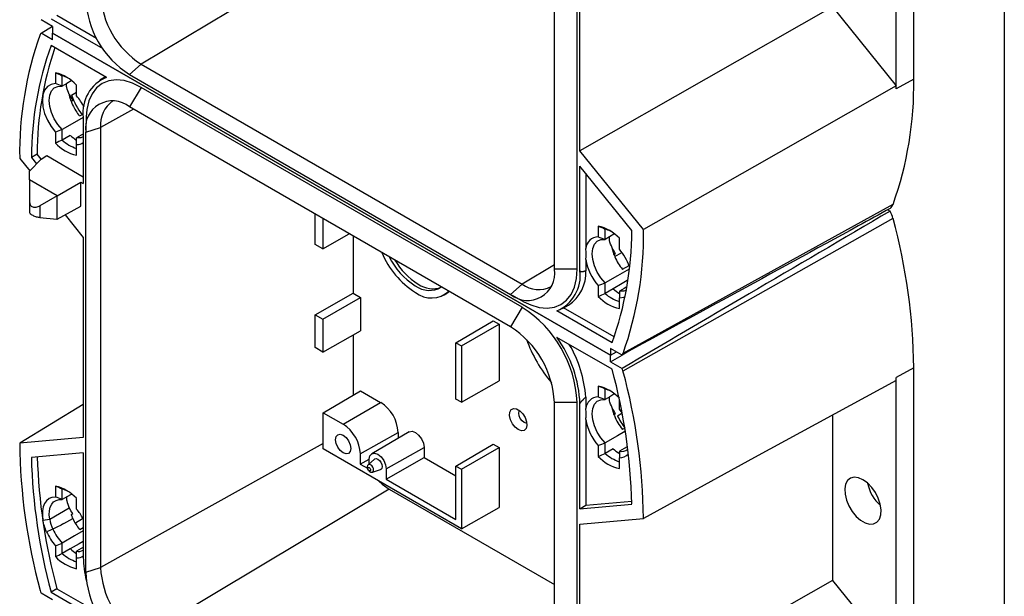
# Model space of a CAD drawing. Header units: millimetres. Extents: x 19 to 819, y 19 to 629.
# Tile 17 of 18: x 699 to 819, y 427 to 498. Entities that reach past the tile are written whole.
import ezdxf

# ---------------------------------------------------------------- set-up
doc = ezdxf.new("R2010")
doc.units = ezdxf.units.MM
doc.header["$LTSCALE"] = 3
doc.linetypes.add('SLD-Solid', pattern=[0])
doc.layers.add('TEXT', color=140, linetype='SLD-Solid', lineweight=25)

msp = doc.modelspace()

# ---------------------------------------------------------------- linework, layer by layer
for p, q in [((808.06, 490.83), (808.06, 525.7)), ((805.9, 489.63), (805.9, 524.49)), ((764.06, 467.53), (764.06, 521.42)), ((766.84, 467.56), (766.84, 521.45)), ((743.85, 510.83), (713.45, 492.66)), ((767.19, 482.05), (767.19, 506.55)), ((798.13, 499.66), (767.19, 482.05)), ((798.13, 499.66), (805.9, 489.98)), ((702.63, 497.28), (701.21, 498.09)), ((702.44, 498.2), (708.77, 494.55)), ((703.15, 498.63), (708, 495.82)), ((701.21, 496.46), (702.6, 497.31)), ((702.63, 497.28), (702.63, 496.46)), ((702.63, 495.64), (701.21, 496.46)), ((702.63, 496.46), (770.94, 457.03)), ((702.63, 495.64), (702.63, 496.46)), ((770.94, 457.03), (702.63, 496.46)), ((709.21, 491.03), (702.44, 494.94)), ((712.04, 491.38), (713.45, 492.66)), ((713.45, 492.66), (760.12, 465.72)), ((702.96, 491.59), (702.96, 490.27)), ((703.81, 489.95), (703.81, 491.23)), ((709.09, 491.1), (708.39, 490.67)), ((712.04, 491.38), (758.7, 464.44)), ((808.06, 490.83), (805.9, 489.63)), ((705.55, 488.77), (705.55, 490.1)), ((713.45, 489.81), (712.04, 487.42)), ((760.12, 462.87), (713.45, 489.81)), ((704.95, 488.87), (705.55, 489.22)), ((704.89, 488.12), (705.09, 488.24)), ((712.51, 487.14), (708.5, 484.91)), ((758.7, 460.48), (712.04, 487.42)), ((705.94, 486.3), (706.39, 486.55)), ((706.38, 486.13), (706.38, 478.05)), ((706.73, 486.19), (706.68, 484.53)), ((706.68, 484.33), (708.5, 484.91)), ((708.5, 484.91), (708.5, 431.02)), ((702.96, 484.31), (702.96, 482.98)), ((703.81, 483.34), (703.81, 484.63)), ((704.79, 483.92), (703.81, 483.34)), ((705.55, 483.51), (705.47, 483.46)), ((706.68, 430.43), (706.68, 484.33)), ((705.55, 481.49), (705.55, 482.81)), ((698.6, 481.11), (699.84, 479.57)), ((701.22, 481.03), (699.8, 479.54)), ((700.73, 481.64), (700.02, 481.23)), ((700.02, 481.23), (700.66, 480.44)), ((701.22, 481.03), (700.73, 481.64)), ((701.22, 481.03), (701.92, 481.45)), ((701.92, 481.45), (706.38, 478.87)), ((774.97, 472.38), (767.19, 482.05)), ((767.19, 467.36), (767.19, 480.17)), ((773.55, 472.26), (767.19, 480.17)), ((699.8, 478.5), (699.8, 479.54)), ((767.9, 479.29), (767.9, 470.08)), ((699.8, 478.5), (699.8, 475.77)), ((703.2, 476.54), (699.8, 478.5)), ((703.2, 476.54), (706.1, 478.21)), ((706.1, 475.27), (706.1, 478.21)), ((706.1, 478.21), (706.38, 478.05)), ((703.2, 476.54), (701.06, 475.31)), ((703.2, 473.66), (703.2, 476.54)), ((699.8, 475.77), (699.8, 474.5)), ((701.06, 475.31), (701.06, 473.89)), ((703.2, 473.66), (706.1, 475.27)), ((805.52, 475.48), (772.46, 457.23)), ((701.06, 473.89), (703.16, 473.65)), ((704.16, 474.19), (706.38, 471.43)), ((734.76, 470.58), (734.76, 474.3)), ((804.89, 474.82), (805.17, 474.66)), ((703.2, 473.66), (703.16, 473.65)), ((735.7, 473.75), (735.7, 470.04)), ((769.43, 472.82), (769.43, 471.49)), ((805.52, 473.76), (772.46, 455.07)), ((706.38, 471.43), (706.38, 446.94)), ((735.7, 470.04), (738.95, 471.88)), ((739.44, 471.6), (739.44, 464.59)), ((770.27, 471.17), (770.27, 472.46)), ((735.7, 470.04), (734.76, 470.58)), ((772.02, 470), (772.02, 471.32)), ((771.36, 469.34), (771.56, 469.46)), ((771.46, 469.09), (772.32, 469.6)), ((764.06, 468.08), (760.12, 465.72)), ((767.9, 468.71), (767.9, 467.35)), ((772.41, 467.53), (773.22, 467.99)), ((766.84, 467.56), (764.06, 467.53)), ((758.7, 464.44), (760.12, 465.72)), ((769.43, 465.53), (769.43, 464.21)), ((770.27, 464.57), (770.27, 465.85)), ((734.76, 461.96), (739.44, 464.59)), ((739.44, 464.59), (740.32, 464.08)), ((750.52, 464.35), (750.88, 464.55)), ((751.23, 464.79), (750.88, 464.55)), ((758.88, 464.34), (760.34, 463.55)), ((771.26, 465.14), (770.27, 464.57)), ((735.7, 461.42), (740.32, 464.08)), ((740.32, 464.08), (740.32, 460)), ((765.06, 462.74), (765.77, 463.14)), ((772.02, 462.71), (772.02, 464.04)), ((734.76, 457.93), (734.76, 461.96)), ((734.76, 461.96), (735.7, 461.42)), ((760.12, 462.87), (758.7, 460.48)), ((764.36, 462.46), (771.13, 458.55)), ((771.38, 459.24), (765.18, 462.81)), ((735.7, 461.42), (735.7, 457.38)), ((752.01, 458.54), (756.58, 461.23)), ((752.67, 458.15), (757.29, 460.82)), ((756.58, 461.23), (757.29, 460.82)), ((757.29, 460.82), (757.29, 453.88)), ((735.7, 457.38), (740.32, 460)), ((739.44, 459.5), (739.44, 452.13)), ((752.01, 458.54), (752.67, 458.15)), ((752.01, 451.64), (752.01, 458.54)), ((752.67, 458.15), (752.67, 451.26)), ((771.13, 455.28), (764.36, 459.19)), ((735.7, 457.38), (734.76, 457.93)), ((772.35, 457.03), (770.94, 457.84)), ((770.94, 457.84), (770.94, 457.03)), ((770.94, 457.03), (771.66, 457.43)), ((770.94, 457.03), (771.66, 457.43)), ((770.94, 456.21), (770.94, 457.03)), ((770.94, 456.21), (772.35, 457.03)), ((770.94, 456.21), (772.35, 455.39)), ((808.06, 455.47), (805.9, 454.27)), ((808.06, 420.61), (808.06, 455.47)), ((752.67, 451.26), (757.29, 453.88)), ((805.9, 419.4), (805.9, 454.27)), ((735.74, 449.96), (740.32, 452.65)), ((740.32, 452.65), (742.79, 451.22)), ((769.43, 453.22), (769.43, 451.89)), ((770.28, 451.58), (770.28, 452.86)), ((706.38, 450.98), (698.6, 446.24)), ((738.2, 448.55), (742.79, 451.22)), ((752.67, 451.26), (752.01, 451.64)), ((766.84, 451.23), (764.06, 451.2)), ((764.06, 397.31), (764.06, 451.2)), ((766.84, 397.34), (766.84, 451.23)), ((767.19, 438.21), (767.19, 451.03)), ((767.9, 451.85), (767.9, 450.47)), ((772.02, 450.4), (772.02, 451.56)), ((735.74, 445.52), (735.74, 449.96)), ((735.74, 449.96), (738.2, 448.55)), ((771.36, 449.75), (771.56, 449.86)), ((771.78, 449.6), (772.33, 449.92)), ((772.38, 449.95), (772.02, 450.4)), ((767.9, 449.13), (767.9, 438.63)), ((798.13, 449.67), (798.13, 429.43)), ((740.3, 444.91), (744.92, 447.55)), ((746.28, 447.62), (741.7, 444.94)), ((744.92, 447.55), (744.92, 446.82)), ((772.41, 447.93), (772.68, 448.08)), ((706.38, 446.94), (698.6, 446.24)), ((735.74, 446.2), (708.5, 431.02)), ((752.01, 443.43), (756.58, 446.12)), ((756.58, 446.12), (757.29, 445.71)), ((770.28, 444.97), (770.28, 446.26)), ((706.38, 445.05), (700.02, 444.48)), ((706.38, 445.05), (706.38, 432.24)), ((752.67, 435.74), (735.74, 445.52)), ((740.3, 444.91), (740.3, 443.66)), ((743.48, 443.07), (748.1, 445.71)), ((748.1, 445.71), (748.1, 444.49)), ((752.67, 443.05), (757.29, 445.71)), ((757.29, 445.71), (757.29, 438.36)), ((769.43, 445.94), (769.43, 444.61)), ((771.26, 445.54), (770.28, 444.97)), ((772.02, 445.14), (771.96, 445.1)), ((740.3, 443.66), (741.4, 444.29)), ((740.3, 443.66), (741.17, 443.16)), ((742.02, 444.29), (741.26, 443.6)), ((741.4, 443.72), (741.4, 444.27)), ((743.48, 441.82), (748.1, 444.49)), ((748.1, 444.49), (752.01, 442.23)), ((772.02, 443.12), (772.02, 444.44)), ((741.26, 443.6), (741.25, 443.59)), ((741.77, 442.68), (741.78, 442.69)), ((741.78, 442.69), (742.77, 443)), ((743.48, 443.07), (743.48, 441.82)), ((752.01, 443.43), (752.67, 443.05)), ((752.01, 436.9), (752.01, 443.43)), ((752.67, 443.05), (752.67, 435.74)), ((743.48, 441.82), (752.01, 436.9)), ((702.96, 440.97), (702.96, 439.64)), ((703.81, 439.32), (703.81, 440.61)), ((743.85, 440.61), (713.45, 422.44)), ((743.85, 440.61), (764.06, 428.94)), ((703.8, 439.32), (703.81, 439.32)), ((705.55, 438.14), (705.55, 439.47)), ((767.9, 438.63), (773.54, 439.13)), ((702.28, 436.91), (704.67, 438.3)), ((752.67, 435.74), (757.29, 438.36)), ((767.19, 438.21), (773.55, 438.78)), ((767.19, 438.21), (767.9, 438.63)), ((701.44, 436.8), (702.28, 436.91)), ((704, 436.38), (705.09, 437.01)), ((704.89, 437.49), (705.09, 437.61)), ((705.41, 436.47), (706.3, 436.99)), ((767.19, 436.33), (774.97, 437.02)), ((705.94, 435.67), (706.38, 435.92)), ((767.19, 411.83), (767.19, 436.33)), ((703.81, 432.72), (703.81, 434)), ((702.96, 433.68), (702.96, 432.36)), ((704.79, 433.29), (703.81, 432.72)), ((705.55, 432.99), (705.55, 432.99)), ((705.55, 430.86), (705.55, 432.19)), ((706.68, 430.43), (708.5, 431.02)), ((798.13, 429.43), (767.19, 411.83)), ((798.13, 429.43), (805.9, 419.76)), ((703.15, 428.4), (702.44, 427.98)), ((702.44, 427.98), (708.77, 424.33)), ((703.15, 428.4), (708, 425.6)), ((702.63, 427.05), (701.21, 427.87))]:
    msp.add_line(p, q)
at = {"flags": 128}
for points in [[(713.45, 489.81), (712.4, 490.32), (711.37, 490.63), (710.4, 490.73), (709.5, 490.61), (708.7, 490.28), (708.01, 489.75), (707.46, 489.03), (707.06, 488.14), (706.81, 487.1), (706.73, 486.19)], [(702.96, 490.27), (702.43, 490.17), (701.98, 489.91), (701.65, 489.47), (701.44, 488.9), (701.37, 488.21), (701.44, 487.43), (701.65, 486.62), (701.98, 485.8), (702.43, 485.02), (702.96, 484.31)], [(703.81, 484.63), (703.28, 485.25), (702.83, 485.96), (702.5, 486.72), (702.29, 487.48), (702.21, 488.21), (702.29, 488.85), (702.5, 489.37), (702.83, 489.74), (703.28, 489.93), (703.81, 489.95)], [(704.9, 490.59), (704.37, 490.28), (703.81, 489.95)], [(805.9, 489.98), (788.58, 480.12), (774.97, 472.38)], [(706.38, 486.12), (705.32, 485.51), (703.81, 484.63)], [(706.38, 484.09), (706.12, 483.94), (705.55, 483.62)], [(706.38, 483.74), (706.08, 483.63), (705.55, 483.62)], [(771.36, 471.81), (770.83, 471.5), (770.27, 471.17)], [(770.27, 465.85), (769.75, 466.48), (769.3, 467.19), (768.97, 467.95), (768.75, 468.71), (768.68, 469.43), (768.75, 470.07), (768.97, 470.59), (769.3, 470.96), (769.75, 471.16), (770.27, 471.17)], [(760.34, 463.55), (761.17, 463.17), (762.2, 462.86), (763.17, 462.76), (764.07, 462.88), (764.87, 463.21), (765.56, 463.74), (766.11, 464.46), (766.51, 465.35), (766.76, 466.39), (766.84, 467.56)], [(773.22, 467.56), (771.79, 466.73), (770.27, 465.85)], [(772.99, 466.14), (772.35, 465.77), (771.26, 465.13)], [(772.85, 465.32), (772.59, 465.17), (772.02, 464.84)], [(772.88, 464.99), (772.55, 464.86), (772.02, 464.84)], [(772.02, 464.04), (772.55, 464.13), (772.73, 464.21)], [(805.9, 453.92), (788.58, 444.46), (774.97, 437.02)], [(771.36, 452.22), (770.84, 451.91), (770.28, 451.58)], [(770.28, 446.26), (769.75, 446.88), (769.3, 447.59), (768.97, 448.35), (768.76, 449.11), (768.68, 449.84), (768.76, 450.48), (768.97, 451), (769.3, 451.37), (769.75, 451.56), (770.28, 451.58)], [(759.64, 447.89), (759.26, 448.19), (758.92, 448.62), (758.69, 449.11), (758.58, 449.61), (758.62, 450.03), (758.79, 450.34), (759.08, 450.47), (759.44, 450.43), (759.83, 450.2), (760.2, 449.83), (760.49, 449.36), (760.66, 448.86), (760.7, 448.39), (760.59, 448.02), (760.35, 447.79), (760.02, 447.75), (759.64, 447.89)], [(760.35, 448.77), (760.1, 448.97), (759.88, 449.25), (759.74, 449.58), (759.69, 449.9), (759.74, 450.15), (759.79, 450.23)], [(760.69, 448.68), (760.6, 448.68), (760.35, 448.77)], [(738.2, 445.03), (737.84, 445.33), (737.53, 445.74), (737.33, 446.21), (737.26, 446.66), (737.33, 447.04), (737.53, 447.27), (737.84, 447.33), (738.2, 447.2), (738.56, 446.91), (738.86, 446.5), (739.07, 446.03), (739.14, 445.58), (739.07, 445.2), (738.86, 444.97), (738.56, 444.91), (738.2, 445.03)], [(746.28, 447.62), (746.29, 447.62), (746.63, 447.69), (747.04, 447.55), (747.44, 447.22), (747.79, 446.76), (748.02, 446.23), (748.1, 445.71)], [(772.68, 447.65), (771.79, 447.14), (770.28, 446.26)], [(741.4, 444.27), (741.48, 444.69), (741.7, 444.94), (742.04, 445.01), (742.44, 444.87), (742.84, 444.55), (743.18, 444.1), (743.4, 443.58), (743.48, 443.07)], [(772.97, 445.79), (772.59, 445.57), (772.02, 445.25)], [(742.02, 444.29), (742.07, 444.32), (742.24, 444.35), (742.44, 444.28), (742.64, 444.12), (742.82, 443.89), (742.93, 443.62), (742.97, 443.36), (742.93, 443.15), (742.82, 443.02), (742.77, 443)], [(741.38, 442.87), (741.32, 442.92), (741.26, 442.99), (741.23, 443.07), (741.21, 443.15), (741.23, 443.22), (741.26, 443.26), (741.32, 443.27), (741.38, 443.25), (741.44, 443.2), (741.5, 443.13), (741.53, 443.04), (741.55, 442.96), (741.53, 442.9), (741.5, 442.86), (741.44, 442.85), (741.38, 442.87)], [(741.56, 443.59), (741.41, 443.64), (741.29, 443.62), (741.26, 443.6)], [(741.78, 442.69), (741.82, 442.7), (741.9, 442.79), (741.93, 442.94), (741.9, 443.13), (741.82, 443.31), (741.7, 443.48), (741.56, 443.59)], [(742.55, 441.59), (742.99, 441.2), (743.85, 440.61)], [(801.84, 441.76), (801.28, 442), (800.76, 442.06), (800.31, 441.94), (799.96, 441.65), (799.72, 441.2), (799.61, 440.63), (799.65, 439.97), (799.82, 439.25), (800.12, 438.54), (800.53, 437.86), (801.02, 437.27), (801.56, 436.79), (802.12, 436.47), (802.66, 436.32), (803.15, 436.35), (803.55, 436.55), (803.85, 436.93), (804.03, 437.44), (804.06, 438.06), (803.96, 438.76), (803.72, 439.48), (803.36, 440.18), (802.91, 440.82), (802.39, 441.36), (801.84, 441.76)], [(702.96, 439.64), (702.55, 439.59), (702.19, 439.44), (701.89, 439.18), (701.65, 438.84), (701.48, 438.42), (701.39, 437.93), (701.37, 437.38), (701.44, 436.8)], [(702.28, 436.91), (702.22, 437.45), (702.24, 437.95), (702.33, 438.39), (702.51, 438.76), (702.75, 439.04), (703.05, 439.23), (703.41, 439.33), (703.8, 439.32)], [(704.9, 439.96), (704.37, 439.65), (703.81, 439.32)], [(706.38, 435.49), (705.32, 434.88), (703.81, 434)], [(706.38, 434.21), (705.88, 433.91), (704.79, 433.28)], [(706.38, 433.46), (706.12, 433.32), (705.55, 432.99)]]:
    msp.add_lwpolyline(points, dxfattribs=at)
for centre, radius, start, end in [((718.26, 501.16), 11.59, 182.4763, 237.5237), ((719.2, 501.7), 10.71, 182.4763, 237.5237), ((741.37, 481.81), 42.78, 160.2571, 180.9364), ((701.97, 495.94), 0.918, 145.2292, 159.5086), ((740.7, 481.13), 40.67, 160.1471, 179.8572), ((741.83, 481.49), 41.1, 161.2969, 179.8007), ((701.77, 486.54), 5.19, 43.2511, 76.7543), ((702.77, 487.64), 3.74, 62.5582, 73.8388), ((710.97, 486.75), 4.63, 112.3315, 187.6739), ((764.72, 490.12), 43.35, 340.2571, 0.9364), ((748.31, 489.63), 57.59, 0.0003, 0.3537), ((713.01, 491.59), 8.51, 198.6354, 217.1165), ((700.3, 484.25), 6.93, 26.9922, 40.6698), ((710.5, 490.15), 5.97, 204.7427, 220.1448), ((709.96, 484.83), 3.32, 51.3258, 188.6849), ((711.98, 485.26), 3.5, 124.6106, 185.7509), ((708.55, 488.18), 5.68, 228.6144, 238.1854), ((706.74, 486.54), 5.19, 223.2511, 256.7543), ((706.96, 486.78), 4.66, 227.5132, 252.4922), ((705.58, 484.26), 1.45, 269.06, 303.5307), ((804.44, 475.86), 1.14, 309.6552, 340.3943), ((801.17, 472.59), 4.5, 15.0233, 27.2887), ((768.24, 467.77), 5.19, 43.2511, 76.7543), ((735.93, 454.77), 72.14, 0.5626, 15.267), ((769.46, 469.92), 1.57, 91.2326, 174.1789), ((769.24, 468.87), 3.73, 62.7582, 73.8458), ((732.87, 472.36), 40.67, 340.1471, 359.8572), ((732.2, 471.68), 42.78, 340.2571, 0.9364), ((752.72, 473.63), 10.59, 202.5166, 237.5428), ((751.82, 473.07), 8.95, 206.5684, 237.6487), ((776.97, 471.37), 5.97, 202.8517, 220.1407), ((766.75, 465.47), 6.94, 20.0631, 40.6582), ((752.06, 473.13), 8.77, 210.6641, 237.805), ((774.48, 469.92), 6.69, 190.4142, 220.9926), ((760.78, 467.03), 3.32, 231.3258, 8.6849), ((762.6, 466.74), 4.63, 292.3315, 7.6739), ((763.22, 467.07), 4.69, 302.9593, 3.3964), ((748.76, 467.85), 2.91, 233.587, 299.9443), ((749.18, 468.28), 3.13, 235.1055, 289.3613), ((762.15, 468.46), 3.41, 233.3715, 296.2687), ((749, 467.19), 3.17, 231.7661, 312.349), ((773.21, 467.77), 5.19, 223.2511, 256.7543), ((773.42, 468.01), 4.66, 227.5132, 252.4922), ((775.02, 469.4), 5.68, 228.6144, 238.1854), ((752.35, 450.62), 14.5, 2.3869, 57.6131), ((752.48, 450.7), 11.59, 2.4763, 57.5237), ((777.38, 465.07), 17.83, 200.0793, 219.9005), ((752.21, 450.41), 15, 2.3614, 35.851), ((753.34, 450.87), 14.59, 3.8705, 30.6685), ((771.6, 457.55), 0.918, 325.2292, 339.5086), ((703.9, 437.01), 69.67, 1.4587, 15.2076), ((769.5, 454.29), 3.06, 14.8728, 21.2679), ((703.78, 436.33), 71.19, 0.5626, 15.267), ((748.93, 454.27), 56.98, 359.6444, 0.0003), ((768.24, 448.17), 5.19, 43.268, 76.7374), ((769.24, 449.27), 3.74, 62.5802, 73.8397), ((740.31, 447.34), 4.61, 2.6055, 57.3945), ((769.46, 450.32), 1.57, 91.2355, 174.4322), ((735.74, 444.7), 4.57, 2.6055, 57.3945), ((774.47, 450.32), 6.68, 190.3051, 221.0123), ((776.97, 451.77), 5.97, 201.2733, 220.1458), ((779.56, 453.27), 8.61, 205.2714, 217.0548), ((769.78, 446.94), 71.19, 180.5626, 195.267), ((773.43, 448.41), 4.66, 227.5131, 252.4923), ((775.05, 449.84), 5.73, 228.6383, 237.3148), ((772.26, 446.49), 1.27, 259.3203, 308.8998), ((772.05, 445.86), 1.42, 268.6896, 319.0086), ((769.67, 446.26), 69.67, 181.4587, 195.2076), ((770.57, 446.71), 69.86, 181.7692, 195.1853), ((773.21, 448.17), 5.19, 223.268, 256.7374), ((807.25, 442.31), 4.94, 191.3422, 228.6524), ((701.77, 435.92), 5.19, 43.268, 76.7374), ((702.77, 437.02), 3.74, 62.5802, 73.8397), ((700.34, 433.66), 6.88, 29.1514, 40.713), ((710.5, 439.52), 5.97, 204.8643, 220.1454), ((708.23, 438.21), 6.95, 204.0232, 220.6559), ((708, 438.07), 5.84, 203.9281, 224.1877), ((708.55, 437.55), 5.68, 228.616, 238.1276), ((705.78, 434.3), 1.33, 260.1581, 296.7024), ((706.74, 435.91), 5.19, 223.2511, 256.7543), ((706.96, 436.16), 4.66, 227.5132, 252.4922), ((705.58, 433.64), 1.45, 269.0854, 303.6018), ((718.15, 432.35), 11.77, 180.5369, 194.3541), ((718.26, 430.93), 11.59, 182.4763, 237.5237), ((719.2, 431.48), 10.71, 182.4763, 237.5237), ((704.07, 428.98), 3.06, 194.8728, 201.2679)]:
    msp.add_arc(centre, radius, start, end)
for points in [[(702.96, 491.59), (703.25, 491.48), (703.53, 491.36), (703.81, 491.23)], [(703.81, 489.95), (703.53, 490.06), (703.25, 490.17), (702.96, 490.27)], [(704.67, 488.93), (704.78, 488.71), (704.93, 488.47), (705.09, 488.24)], [(704.89, 488.12), (704.95, 487.96), (705.01, 487.8), (705.08, 487.65)], [(703.81, 484.63), (703.53, 484.52), (703.25, 484.41), (702.96, 484.31)], [(705.55, 482.81), (705.55, 483.08), (705.55, 483.35), (705.55, 483.62)], [(703.81, 483.34), (703.53, 483.22), (703.25, 483.1), (702.96, 482.98)], [(769.43, 472.82), (769.71, 472.7), (770, 472.58), (770.27, 472.46)], [(769.43, 471.49), (769.71, 471.39), (770, 471.29), (770.27, 471.17)], [(771.56, 469.46), (771.39, 469.7), (771.25, 469.93), (771.14, 470.16)], [(771.36, 469.34), (771.39, 469.25), (771.43, 469.15), (771.47, 469.06)], [(769.43, 465.53), (769.71, 465.64), (770, 465.74), (770.27, 465.85)], [(769.43, 464.21), (769.71, 464.32), (770, 464.45), (770.27, 464.57)], [(772.02, 464.84), (772.02, 464.57), (772.02, 464.3), (772.02, 464.04)], [(770.28, 452.86), (770, 452.99), (769.72, 453.1), (769.43, 453.22)], [(769.43, 451.89), (769.72, 451.79), (770, 451.69), (770.28, 451.58)], [(771.56, 449.86), (771.39, 450.1), (771.25, 450.33), (771.14, 450.56)], [(771.36, 449.75), (771.38, 449.7), (771.39, 449.66), (771.41, 449.61)], [(769.43, 445.94), (769.72, 446.04), (770, 446.15), (770.28, 446.26)], [(769.43, 444.61), (769.72, 444.73), (770, 444.85), (770.28, 444.97)], [(772.02, 445.25), (772.02, 444.98), (772.02, 444.71), (772.02, 444.44)], [(703.81, 440.61), (703.53, 440.73), (703.25, 440.85), (702.96, 440.97)], [(703.8, 439.32), (703.53, 439.43), (703.25, 439.54), (702.96, 439.64)], [(705.09, 437.61), (704.93, 437.84), (704.78, 438.08), (704.67, 438.3)], [(701.89, 435.38), (701.67, 435.86), (701.53, 436.33), (701.44, 436.8)], [(702.28, 436.91), (702.35, 436.51), (702.47, 436.11), (702.65, 435.7)], [(702.65, 435.7), (702.4, 435.6), (702.14, 435.49), (701.89, 435.38)], [(703.99, 436.38), (703.55, 436.15), (703.1, 435.93), (702.65, 435.7)], [(703.99, 436.38), (704, 436.38), (704, 436.38), (704, 436.38)], [(702.96, 433.68), (703.25, 433.78), (703.53, 433.89), (703.81, 434)], [(705.55, 432.19), (705.55, 432.47), (705.55, 432.73), (705.55, 432.99)], [(702.96, 432.36), (703.25, 432.47), (703.53, 432.59), (703.81, 432.72)]]:
    msp.add_open_spline(points, degree=3)
for points, knots in [([(704.67, 488.93), (704.54, 489.24), (704.3, 489.78), (704.33, 490.12), (704.34, 490.26)], [0, 0, 0, 0, 0.585102, 1, 1, 1, 1]), ([(704.89, 488.12), (704.87, 488.17), (704.84, 488.27), (704.79, 488.42), (704.75, 488.55), (704.73, 488.67), (704.7, 488.77), (704.69, 488.85), (704.68, 488.91), (704.67, 488.93)], [0, 0, 0, 0, 0.197303, 0.376557, 0.537623, 0.680455, 0.805076, 0.911559, 1, 1, 1, 1]), ([(699.8, 475.77), (699.8, 475.64), (699.83, 475.52), (699.96, 475.31), (700.06, 475.22), (700.32, 475.13), (700.48, 475.12), (700.78, 475.17), (700.93, 475.23), (701.06, 475.31)], [0, 0, 0, 0, 0.25, 0.25, 0.5, 0.5, 0.75, 0.75, 1, 1, 1, 1]), ([(699.8, 474.5), (699.8, 474.46), (699.83, 474.4), (699.96, 474.27), (700.06, 474.2), (700.32, 474.07), (700.48, 474.01), (700.78, 473.93), (700.93, 473.9), (701.06, 473.89)], [0, 0, 0, 0, 0.25, 0.25, 0.5, 0.5, 0.75, 0.75, 1, 1, 1, 1]), ([(805.17, 474.98), (803.86, 474.26), (802.55, 473.55), (801.25, 472.83), (796.01, 469.96), (790.77, 467.09), (785.53, 464.23), (781.14, 461.83), (776.75, 459.43), (772.35, 457.03)], [0, 0, 0, 0, 0.00550971, 0.00550971, 0.00550971, 0.02754854, 0.02754854, 0.02754854, 0.04600888, 0.04600888, 0.04600888, 0.04600888]), ([(805.17, 474.66), (799.41, 471.27), (788.48, 464.85), (777.53, 458.43), (772.35, 455.39)], [0, 0, 0, 0, 0.526691, 1, 1, 1, 1]), ([(771.14, 470.16), (771, 470.47), (770.77, 471.01), (770.8, 471.35), (770.81, 471.49)], [0, 0, 0, 0, 0.585102, 1, 1, 1, 1]), ([(767.9, 468.71), (767.91, 468.78), (767.93, 468.9), (767.95, 469.08), (767.96, 469.26), (767.96, 469.49), (767.95, 469.77), (767.92, 469.98), (767.9, 470.08)], [0, 0, 0, 0, 0.127213, 0.252539, 0.376951, 0.501454, 0.748907, 1, 1, 1, 1]), ([(771.36, 469.34), (771.33, 469.41), (771.31, 469.48), (771.23, 469.75), (771.18, 469.96), (771.14, 470.16)], [0.0005900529, 0.0005900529, 0.0005900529, 0.0005900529, 0.0008116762, 0.0008116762, 0.0014816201, 0.0014816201, 0.0014816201, 0.0014816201]), ([(767.19, 467.36), (767.19, 467.35), (767.19, 467.33), (767.2, 467.31), (767.22, 467.29), (767.24, 467.27), (767.27, 467.26), (767.3, 467.25), (767.35, 467.25), (767.39, 467.25), (767.45, 467.25), (767.51, 467.26), (767.57, 467.27), (767.65, 467.28), (767.72, 467.3), (767.81, 467.32), (767.87, 467.34), (767.9, 467.35)], [0, 0, 0, 0, 0.029482, 0.060863, 0.09574, 0.135287, 0.180314, 0.231373, 0.288839, 0.352979, 0.423981, 0.501985, 0.587097, 0.679397, 0.778948, 0.885803, 1, 1, 1, 1]), ([(767.19, 451.03), (767.19, 451.04), (767.19, 451.06), (767.2, 451.09), (767.22, 451.13), (767.24, 451.17), (767.27, 451.21), (767.3, 451.26), (767.35, 451.31), (767.39, 451.37), (767.45, 451.43), (767.51, 451.49), (767.57, 451.55), (767.65, 451.62), (767.72, 451.7), (767.81, 451.77), (767.87, 451.82), (767.9, 451.85)], [0, 0, 0, 0, 0.02945, 0.060811, 0.095676, 0.135218, 0.180245, 0.231308, 0.28878, 0.352927, 0.423937, 0.501949, 0.587069, 0.679377, 0.778936, 0.885797, 1, 1, 1, 1]), ([(771.14, 450.56), (771, 450.87), (770.77, 451.41), (770.8, 451.75), (770.81, 451.89)], [0, 0, 0, 0, 0.585102, 1, 1, 1, 1]), ([(767.9, 449.13), (767.91, 449.19), (767.93, 449.31), (767.95, 449.49), (767.96, 449.67), (767.96, 449.89), (767.95, 450.17), (767.92, 450.37), (767.9, 450.47)], [0, 0, 0, 0, 0.127176, 0.252504, 0.376933, 0.501447, 0.748934, 1, 1, 1, 1]), ([(771.36, 449.75), (771.33, 449.82), (771.31, 449.88), (771.23, 450.16), (771.18, 450.36), (771.14, 450.56)], [0.0049801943, 0.0049801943, 0.0049801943, 0.0049801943, 0.0052015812, 0.0052015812, 0.0058740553, 0.0058740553, 0.0058740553, 0.0058740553]), ([(741.26, 443.59), (741.23, 443.56), (741.18, 443.5), (741.14, 443.37), (741.14, 443.22), (741.19, 443.06), (741.29, 442.9), (741.4, 442.78), (741.51, 442.71), (741.6, 442.68), (741.7, 442.67), (741.75, 442.68), (741.78, 442.69)], [0, 0, 0, 0, 0.101764, 0.207236, 0.317232, 0.433279, 0.557402, 0.691796, 0.763839, 0.839167, 0.917886, 1, 1, 1, 1]), ([(704.34, 439.64), (704.33, 439.5), (704.3, 439.16), (704.54, 438.62), (704.67, 438.3)], [0, 0, 0, 0, 0.414898, 1, 1, 1, 1]), ([(704.89, 437.49), (704.91, 437.43), (704.94, 437.36), (704.99, 437.24), (705.01, 437.18), (705.05, 437.09), (705.07, 437.05), (705.09, 437.01)], [0, 0, 0, 0, 0.0002145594, 0.0002145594, 0.0004006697, 0.0004006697, 0.0005288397, 0.0005288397, 0.0005288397, 0.0005288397])]:
    msp.add_open_spline(points, degree=3, knots=knots)
at = {"layer": 'TEXT'}
msp.add_line((819.15, 628.65), (819.15, 19.05), dxfattribs=at)

doc.saveas('drawing.dxf')
